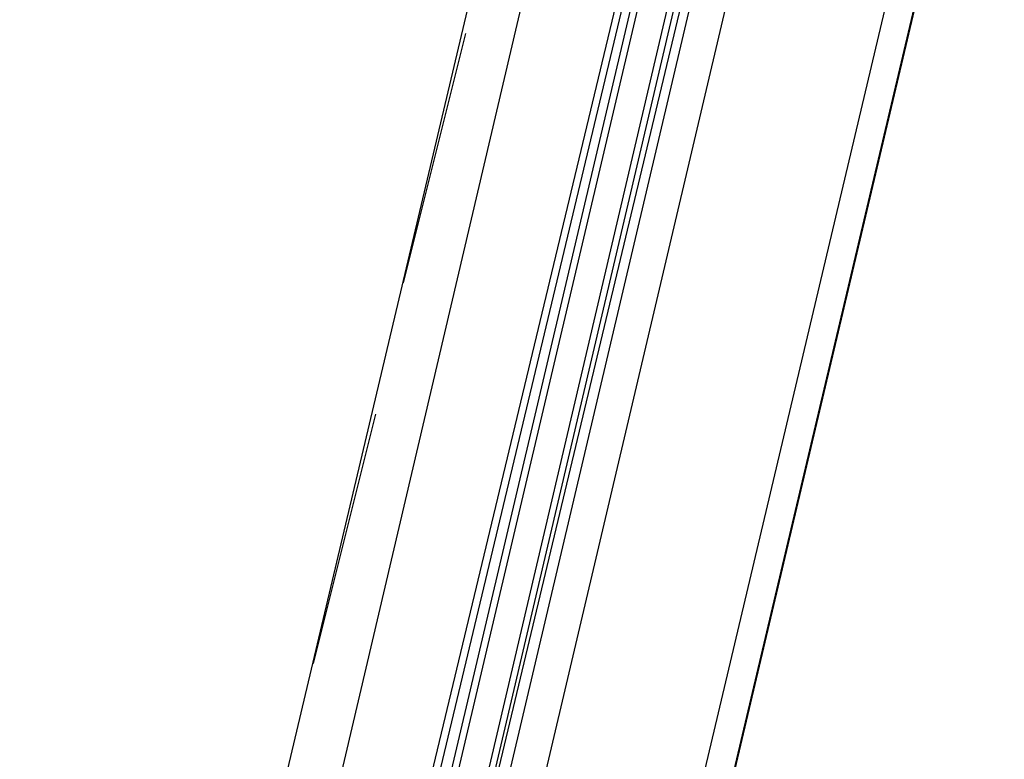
# Model space of a CAD drawing. Header units: feet. Extents: x -79 to 198, y -22 to 181.
# Tile 197 of 256: x 131.54 to 133.44, y 96.17 to 97.59. Entities that reach past the tile are written whole.
import ezdxf

# ---------------------------------------------------------------- set-up
doc = ezdxf.new("R2010")
doc.units = ezdxf.units.FT
doc.layers.add('A-LINEA', color=7, linetype='CONTINUOUS')

msp = doc.modelspace()

# ---------------------------------------------------------------- linework, layer by layer
at = {"layer": 'A-LINEA'}
for p, q in [((130.8133, 90.8844), (132.56, 98.2711)), ((131.5733, 90.7111), (133.32, 98.0844)), ((132.56, 97.8444), (131.8133, 94.6578)), ((132.7333, 97.8044), (131.9733, 94.6311)), ((132.7467, 97.8044), (131.9867, 94.6178)), ((132.76, 97.7911), (132.0133, 94.6178)), ((132.7733, 97.7911), (132.0267, 94.6178)), ((132.1867, 94.5778), (132.9333, 97.7511)), ((132.4, 97.5644), (132.28, 97.0844)), ((132.2267, 96.8311), (132.1067, 96.3511))]:
    msp.add_line(p, q, dxfattribs=at)
for points in [[(142.72, 107.0711), (135.88, 108.6844), (131.36, 89.5511), (124.5867, 91.1511), (124.4, 90.3378), (121.8, 90.9511), (121.3333, 88.9511), (118.2, 75.6978), (129.9467, 72.9244)], [(124.5867, 91.1511), (131.36, 89.5511), (135.2667, 106.0978)], [(132.8267, 97.7778), (132.0667, 94.5378), (132.08, 94.5378), (132.84, 97.7778)], [(132.8667, 97.7644), (132.1067, 94.5378), (132.0933, 94.5378), (132.08, 94.5378), (132.8533, 97.7778)]]:
    msp.add_lwpolyline(points, dxfattribs=at)

doc.saveas('drawing.dxf')
